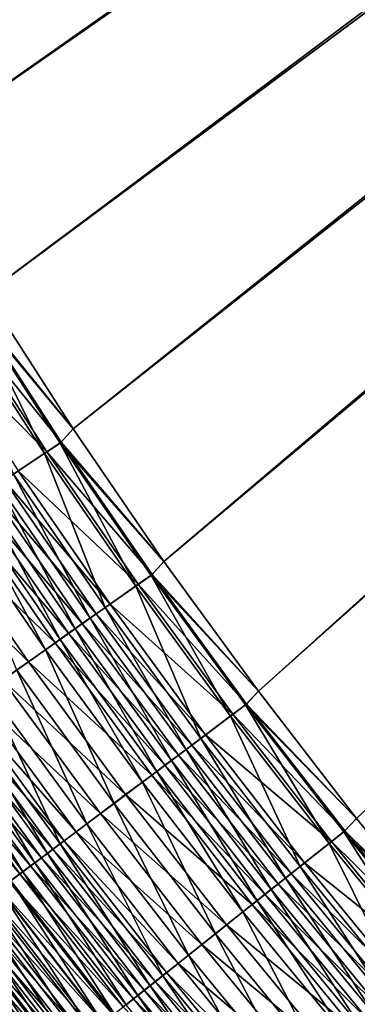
# Model space of a CAD drawing. Header units: metres. Extents: x -1 to 1402, y -1402 to 1.
# Tile 56 of 256: x 303 to 329, y -1002 to -927. Entities that reach past the tile are written whole.
import ezdxf

# ---------------------------------------------------------------- set-up
doc = ezdxf.new("R2010")
doc.units = ezdxf.units.M

msp = doc.modelspace()

# ---------------------------------------------------------------- linework, layer by layer
at = {"layer": 'None0'}
for points in [[(294.382782, -937.807556, -503.477753), (288.369873, -927.177734, -503.477753), (623.399841, -706.274292, -503.477753)], [(300.698944, -948.263245, -503.477753), (294.382782, -937.807556, -503.477753), (623.399841, -706.274292, -503.477753)], [(623.399841, -706.274292, -503.477753), (307.313141, -958.535828, -503.477753), (300.698944, -948.263245, -503.477753)], [(314.217926, -968.616272, -503.477753), (307.313141, -958.535828, -503.477753), (623.399841, -706.274292, -503.477753)], [(321.405853, -978.495483, -503.477753), (314.217926, -968.616272, -503.477753), (623.399841, -706.274292, -503.477753)], [(623.399841, -706.274292, -503.477753), (328.869385, -988.164429, -503.477753), (321.405853, -978.495483, -503.477753)], [(336.601044, -997.614075, -503.477753), (328.869385, -988.164429, -503.477753), (623.399841, -706.274292, -503.477753)], [(288.369843, -927.177734, -500.477753), (294.382782, -937.807556, -500.477753), (626.394043, -706.461426, -500.477753)], [(294.382782, -937.807556, -500.477753), (300.699005, -948.263306, -500.477753), (626.394043, -706.461426, -500.477753)], [(626.394043, -706.461426, -500.477753), (300.699005, -948.263306, -500.477753), (307.313232, -958.535889, -500.477753)], [(307.313232, -958.535889, -500.477753), (314.218018, -968.616333, -500.477753), (626.394043, -706.461426, -500.477753)], [(314.218018, -968.616333, -500.477753), (321.405945, -978.495544, -500.477753), (626.394043, -706.461426, -500.477753)], [(626.394043, -706.461426, -500.477753), (321.405945, -978.495544, -500.477753), (328.869476, -988.16449, -500.477753)], [(328.869476, -988.16449, -500.477753), (336.601135, -997.614136, -500.477753), (626.394043, -706.461426, -500.477753)], [(300.698944, -948.263245, -503.477753), (307.313141, -958.535828, -503.477753), (299.715485, -949.366394, -503.450958)], [(307.313232, -958.535889, -500.477753), (300.699005, -948.263306, -500.477753), (299.802429, -949.293152, -500.453094)], [(298.505554, -950.12207, -503.370178), (299.715485, -949.366394, -503.450958), (305.149963, -960.403564, -503.370605)], [(298.687958, -949.989136, -500.378723), (306.421173, -959.541931, -500.453186), (299.802429, -949.293152, -500.453094)], [(299.715485, -949.366394, -503.450958), (306.335388, -959.615723, -503.45105), (305.149963, -960.403564, -503.370605)], [(299.715485, -949.366394, -503.450958), (307.313141, -958.535828, -503.477753), (306.335388, -959.615723, -503.45105)], [(306.421173, -959.541931, -500.453186), (307.313232, -958.535889, -500.477753), (299.802429, -949.293152, -500.453094)], [(296.466553, -951.376465, -500.081787), (305.329254, -960.267517, -500.379089), (298.687958, -949.989136, -500.378723)], [(305.149963, -960.403564, -503.370605), (302.78714, -961.973877, -503.049591), (298.505554, -950.12207, -503.370178)], [(298.687958, -949.989136, -500.378723), (305.329254, -960.267517, -500.379089), (306.421173, -959.541931, -500.453186)], [(296.466553, -951.376465, -500.081787), (303.152832, -961.713806, -500.083466), (305.329254, -960.267517, -500.379089)], [(307.313141, -958.535828, -503.477753), (314.217926, -968.616272, -503.477753), (306.335388, -959.615723, -503.45105)], [(314.218018, -968.616333, -500.477753), (307.313232, -958.535889, -500.477753), (306.421173, -959.541931, -500.453186)], [(305.329254, -960.267517, -500.379089), (313.328674, -969.60199, -500.453278), (306.421173, -959.541931, -500.453186)], [(313.328674, -969.60199, -500.453278), (314.218018, -968.616333, -500.477753), (306.421173, -959.541931, -500.453186)], [(303.152832, -961.713806, -500.083466), (312.259796, -970.35675, -500.379456), (305.329254, -960.267517, -500.379089)], [(305.149963, -960.403564, -503.370605), (306.335388, -959.615723, -503.45105), (312.083588, -970.495911, -503.371002)], [(305.329254, -960.267517, -500.379089), (312.259796, -970.35675, -500.379456), (313.328674, -969.60199, -500.453278)], [(306.335388, -959.615723, -503.45105), (313.243988, -969.676392, -503.451141), (312.083588, -970.495911, -503.371002)], [(306.335388, -959.615723, -503.45105), (314.217926, -968.616272, -503.477753), (313.243988, -969.676392, -503.451141)], [(309.77063, -972.129395, -503.051208), (302.78714, -961.973877, -503.049591), (305.149963, -960.403564, -503.370605)], [(312.083588, -970.495911, -503.371002), (309.77063, -972.129395, -503.051208), (305.149963, -960.403564, -503.370605)], [(302.07193, -962.432068, -499.862457), (310.129303, -971.861206, -500.08493), (303.152832, -961.713806, -500.083466)], [(303.152832, -961.713806, -500.083466), (310.129303, -971.861206, -500.08493), (312.259796, -970.35675, -500.379456)], [(300.998322, -963.145508, -499.593018), (309.071167, -972.608398, -499.864746), (302.07193, -962.432068, -499.862457)], [(308.621887, -972.940613, -502.812134), (301.613678, -962.753784, -502.809662), (302.78714, -961.973877, -503.049591)], [(302.07193, -962.432068, -499.862457), (309.071167, -972.608398, -499.864746), (310.129303, -971.861206, -500.08493)], [(309.77063, -972.129395, -503.051208), (308.621887, -972.940613, -502.812134), (302.78714, -961.973877, -503.049591)], [(299.933838, -963.852905, -499.275421), (308.020172, -973.350525, -499.596313), (300.998322, -963.145508, -499.593018)], [(307.480896, -973.74646, -502.520721), (300.448151, -963.528442, -502.51712), (301.613678, -962.753784, -502.809662)], [(300.998322, -963.145508, -499.593018), (308.020172, -973.350525, -499.596313), (309.071167, -972.608398, -499.864746)], [(308.621887, -972.940613, -502.812134), (307.480896, -973.74646, -502.520721), (301.613678, -962.753784, -502.809662)], [(306.978058, -974.086426, -499.279938), (299.933838, -963.852905, -499.275421), (298.88028, -964.55304, -498.909943)], [(306.349518, -974.54541, -502.177216), (299.292511, -964.296448, -502.172302), (300.448151, -963.528442, -502.51712)], [(308.020172, -973.350525, -499.596313), (299.933838, -963.852905, -499.275421), (306.978058, -974.086426, -499.279938)], [(307.480896, -973.74646, -502.520721), (306.349518, -974.54541, -502.177216), (300.448151, -963.528442, -502.51712)], [(296.812561, -965.927063, -498.03717), (305.946594, -974.814819, -498.915833), (298.88028, -964.55304, -498.909943)], [(305.229736, -975.336243, -501.781891), (298.148743, -965.056641, -501.775482), (299.292511, -964.296448, -502.172302)], [(298.88028, -964.55304, -498.909943), (305.946594, -974.814819, -498.915833), (306.978058, -974.086426, -499.279938)], [(306.349518, -974.54541, -502.177216), (305.229736, -975.336243, -501.781891), (299.292511, -964.296448, -502.172302)], [(305.229736, -975.336243, -501.781891), (303.031891, -976.888489, -500.837891), (298.148743, -965.056641, -501.775482)], [(294.806427, -967.260193, -496.980591), (303.922119, -976.244385, -498.046326), (296.812561, -965.927063, -498.03717)], [(296.812561, -965.927063, -498.03717), (303.922119, -976.244385, -498.046326), (305.946594, -974.814819, -498.915833)], [(294.806427, -967.260193, -496.980591), (301.957703, -977.631592, -496.993713), (303.922119, -976.244385, -498.046326)], [(314.217926, -968.616272, -503.477753), (321.405853, -978.495483, -503.477753), (313.243988, -969.676392, -503.451141)], [(321.405945, -978.495544, -500.477753), (314.218018, -968.616333, -500.477753), (313.328674, -969.60199, -500.453278)], [(312.083588, -970.495911, -503.371002), (313.243988, -969.676392, -503.451141), (319.299011, -980.389832, -503.371307)], [(312.259796, -970.35675, -500.379456), (320.517487, -979.46405, -500.453339), (313.328674, -969.60199, -500.453278)], [(313.243988, -969.676392, -503.451141), (320.433868, -979.539124, -503.451233), (319.299011, -980.389832, -503.371307)], [(313.243988, -969.676392, -503.451141), (321.405853, -978.495483, -503.477753), (320.433868, -979.539124, -503.451233)], [(320.517487, -979.46405, -500.453339), (321.405945, -978.495544, -500.477753), (313.328674, -969.60199, -500.453278)], [(317.036926, -982.08551, -503.052551), (309.77063, -972.129395, -503.051208), (312.083588, -970.495911, -503.371002)], [(310.129303, -971.861206, -500.08493), (319.472137, -980.247559, -500.379761), (312.259796, -970.35675, -500.379456)], [(319.299011, -980.389832, -503.371307), (317.036926, -982.08551, -503.052551), (312.083588, -970.495911, -503.371002)], [(312.259796, -970.35675, -500.379456), (319.472137, -980.247559, -500.379761), (320.517487, -979.46405, -500.453339)], [(315.913452, -982.927673, -502.81427), (308.621887, -972.940613, -502.812134), (309.77063, -972.129395, -503.051208)], [(309.071167, -972.608398, -499.864746), (317.388519, -981.809326, -500.086182), (310.129303, -971.861206, -500.08493)], [(317.036926, -982.08551, -503.052551), (315.913452, -982.927673, -502.81427), (309.77063, -972.129395, -503.051208)], [(310.129303, -971.861206, -500.08493), (317.388519, -981.809326, -500.086182), (319.472137, -980.247559, -500.379761)], [(314.797485, -983.76416, -502.523773), (307.480896, -973.74646, -502.520721), (308.621887, -972.940613, -502.812134)], [(308.020172, -973.350525, -499.596313), (316.353638, -982.584961, -499.866699), (309.071167, -972.608398, -499.864746)], [(315.913452, -982.927673, -502.81427), (314.797485, -983.76416, -502.523773), (308.621887, -972.940613, -502.812134)], [(309.071167, -972.608398, -499.864746), (316.353638, -982.584961, -499.866699), (317.388519, -981.809326, -500.086182)], [(313.690948, -984.593689, -502.181366), (306.349518, -974.54541, -502.177216), (307.480896, -973.74646, -502.520721)], [(315.325745, -983.355408, -499.599152), (308.020172, -973.350525, -499.596313), (306.978058, -974.086426, -499.279938)], [(314.797485, -983.76416, -502.523773), (313.690948, -984.593689, -502.181366), (307.480896, -973.74646, -502.520721)], [(316.353638, -982.584961, -499.866699), (308.020172, -973.350525, -499.596313), (315.325745, -983.355408, -499.599152)], [(305.946594, -974.814819, -498.915833), (314.306488, -984.119385, -499.283752), (306.978058, -974.086426, -499.279938)], [(306.978058, -974.086426, -499.279938), (314.306488, -984.119385, -499.283752), (315.325745, -983.355408, -499.599152)], [(303.922119, -976.244385, -498.046326), (313.297607, -984.87561, -498.920837), (305.946594, -974.814819, -498.915833)], [(312.595703, -985.414734, -501.787323), (305.229736, -975.336243, -501.781891), (306.349518, -974.54541, -502.177216)], [(305.946594, -974.814819, -498.915833), (313.297607, -984.87561, -498.920837), (314.306488, -984.119385, -499.283752)], [(313.690948, -984.593689, -502.181366), (312.595703, -985.414734, -501.787323), (306.349518, -974.54541, -502.177216)], [(310.445831, -987.026306, -500.846344), (303.031891, -976.888489, -500.837891), (305.229736, -975.336243, -501.781891)], [(312.595703, -985.414734, -501.787323), (310.445831, -987.026306, -500.846344), (305.229736, -975.336243, -501.781891)], [(301.957703, -977.631592, -496.993713), (311.317352, -986.359924, -498.054108), (303.922119, -976.244385, -498.046326)], [(303.922119, -976.244385, -498.046326), (311.317352, -986.359924, -498.054108), (313.297607, -984.87561, -498.920837)], [(308.359558, -988.590332, -499.707153), (300.899231, -978.394714, -499.695099), (303.031891, -976.888489, -500.837891)], [(310.445831, -987.026306, -500.846344), (308.359558, -988.590332, -499.707153), (303.031891, -976.888489, -500.837891)], [(309.39566, -987.800415, -497.004822), (301.957703, -977.631592, -496.993713), (300.063751, -978.969116, -495.764618)], [(311.317352, -986.359924, -498.054108), (301.957703, -977.631592, -496.993713), (309.39566, -987.800415, -497.004822)], [(306.34787, -990.09845, -498.376923), (298.843109, -979.846924, -498.360687), (300.899231, -978.394714, -499.695099)], [(299.146454, -979.616882, -495.085968), (307.542664, -989.189392, -495.779572), (300.063751, -978.969116, -495.764618)], [(300.063751, -978.969116, -495.764618), (307.542664, -989.189392, -495.779572), (309.39566, -987.800415, -497.004822)], [(308.359558, -988.590332, -499.707153), (306.34787, -990.09845, -498.376923), (300.899231, -978.394714, -499.695099)], [(321.405853, -978.495483, -503.477753), (328.869385, -988.164429, -503.477753), (320.433868, -979.539124, -503.451233)], [(328.869476, -988.16449, -500.477753), (321.405945, -978.495544, -500.477753), (320.517487, -979.46405, -500.453339)], [(298.250671, -980.249512, -494.365692), (306.645111, -989.862244, -495.103027), (299.146454, -979.616882, -495.085968)], [(299.146454, -979.616882, -495.085968), (306.645111, -989.862244, -495.103027), (307.542664, -989.189392, -495.779572)], [(319.299011, -980.389832, -503.371307), (320.433868, -979.539124, -503.451233), (326.788818, -990.075989, -503.371613)], [(319.472137, -980.247559, -500.379761), (327.980164, -989.118774, -500.4534), (320.517487, -979.46405, -500.453339)], [(320.433868, -979.539124, -503.451233), (327.897614, -989.194519, -503.451294), (326.788818, -990.075989, -503.371613)], [(320.433868, -979.539124, -503.451233), (328.869385, -988.164429, -503.477753), (327.897614, -989.194519, -503.451294)], [(327.980164, -989.118774, -500.4534), (328.869476, -988.16449, -500.477753), (320.517487, -979.46405, -500.453339)], [(297.377655, -980.866089, -493.604645), (305.768494, -990.519409, -494.384949), (298.250671, -980.249512, -494.365692)], [(305.373413, -990.828979, -497.642395), (297.847229, -980.550232, -497.623871), (298.843109, -979.846924, -498.360687)], [(298.250671, -980.249512, -494.365692), (305.768494, -990.519409, -494.384949), (306.645111, -989.862244, -495.103027)], [(306.34787, -990.09845, -498.376923), (305.373413, -990.828979, -497.642395), (298.843109, -979.846924, -498.360687)], [(324.578644, -991.832886, -503.05368), (317.036926, -982.08551, -503.052551), (319.299011, -980.389832, -503.371307)], [(317.388519, -981.809326, -500.086182), (326.958832, -989.930603, -500.380005), (319.472137, -980.247559, -500.379761)], [(326.788818, -990.075989, -503.371613), (324.578644, -991.832886, -503.05368), (319.299011, -980.389832, -503.371307)], [(319.472137, -980.247559, -500.379761), (326.958832, -989.930603, -500.380005), (327.980164, -989.118774, -500.4534)], [(303.494171, -992.237915, -496.039063), (295.926941, -981.906616, -496.015656), (296.874725, -981.237122, -496.841888)], [(304.914124, -991.159912, -493.626221), (297.377655, -980.866089, -493.604645), (296.528534, -981.465759, -492.803986)], [(304.421753, -991.54248, -496.862793), (296.874725, -981.237122, -496.841888), (297.847229, -980.550232, -497.623871)], [(304.421753, -991.54248, -496.862793), (303.494171, -992.237915, -496.039063), (296.874725, -981.237122, -496.841888)], [(305.768494, -990.519409, -494.384949), (297.377655, -980.866089, -493.604645), (304.914124, -991.159912, -493.626221)], [(305.373413, -990.828979, -497.642395), (304.421753, -991.54248, -496.862793), (297.847229, -980.550232, -497.623871)], [(295.704437, -982.047791, -491.964905), (304.083038, -991.782898, -492.827972), (296.528534, -981.465759, -492.803986)], [(303.494171, -992.237915, -496.039063), (302.591888, -992.914368, -495.172424), (295.926941, -981.906616, -496.015656)], [(296.528534, -981.465759, -492.803986), (304.083038, -991.782898, -492.827972), (304.914124, -991.159912, -493.626221)], [(316.353638, -982.584961, -499.866699), (324.923035, -991.548828, -500.087189), (317.388519, -981.809326, -500.086182)], [(317.388519, -981.809326, -500.086182), (324.923035, -991.548828, -500.087189), (326.958832, -989.930603, -500.380005)], [(294.906433, -982.611389, -491.088531), (303.276337, -992.387695, -491.991394), (295.704437, -982.047791, -491.964905)], [(294.906433, -982.611389, -491.088531), (302.495117, -992.973389, -491.117615), (303.276337, -992.387695, -491.991394)], [(295.704437, -982.047791, -491.964905), (303.276337, -992.387695, -491.991394), (304.083038, -991.782898, -492.827972)], [(323.911926, -992.352539, -499.868317), (316.353638, -982.584961, -499.866699), (315.325745, -983.355408, -499.599152)], [(323.480927, -992.705505, -502.81601), (315.913452, -982.927673, -502.81427), (317.036926, -982.08551, -503.052551)], [(324.923035, -991.548828, -500.087189), (316.353638, -982.584961, -499.866699), (323.911926, -992.352539, -499.868317)], [(324.578644, -991.832886, -503.05368), (323.480927, -992.705505, -502.81601), (317.036926, -982.08551, -503.052551)], [(314.306488, -984.119385, -499.283752), (322.907562, -993.150879, -499.601471), (315.325745, -983.355408, -499.599152)], [(322.390564, -993.572266, -502.526306), (314.797485, -983.76416, -502.523773), (315.913452, -982.927673, -502.81427)], [(315.325745, -983.355408, -499.599152), (322.907562, -993.150879, -499.601471), (323.911926, -992.352539, -499.868317)], [(323.480927, -992.705505, -502.81601), (322.390564, -993.572266, -502.526306), (315.913452, -982.927673, -502.81427)], [(313.297607, -984.87561, -498.920837), (321.911652, -993.942505, -499.286926), (314.306488, -984.119385, -499.283752)], [(321.309357, -994.431824, -502.184784), (313.690948, -984.593689, -502.181366), (314.797485, -983.76416, -502.523773)], [(314.306488, -984.119385, -499.283752), (321.911652, -993.942505, -499.286926), (322.907562, -993.150879, -499.601471)], [(322.390564, -993.572266, -502.526306), (321.309357, -994.431824, -502.184784), (314.797485, -983.76416, -502.523773)], [(311.317352, -986.359924, -498.054108), (320.925873, -994.726074, -498.924927), (313.297607, -984.87561, -498.920837)], [(320.239136, -995.282593, -501.791779), (312.595703, -985.414734, -501.787323), (313.690948, -984.593689, -502.181366)], [(313.297607, -984.87561, -498.920837), (320.925873, -994.726074, -498.924927), (321.911652, -993.942505, -499.286926)], [(321.309357, -994.431824, -502.184784), (320.239136, -995.282593, -501.791779), (313.690948, -984.593689, -502.181366)], [(318.138336, -996.952637, -500.853241), (310.445831, -987.026306, -500.846344), (312.595703, -985.414734, -501.787323)], [(320.239136, -995.282593, -501.791779), (318.138336, -996.952637, -500.853241), (312.595703, -985.414734, -501.787323)], [(318.990814, -996.264282, -498.060455), (311.317352, -986.359924, -498.054108), (309.39566, -987.800415, -497.004822)], [(320.925873, -994.726074, -498.924927), (311.317352, -986.359924, -498.054108), (318.990814, -996.264282, -498.060455)], [(316.099487, -998.573486, -499.71698), (308.359558, -988.590332, -499.707153), (310.445831, -987.026306, -500.846344)], [(318.138336, -996.952637, -500.853241), (316.099487, -998.573486, -499.71698), (310.445831, -987.026306, -500.846344)], [(307.542664, -989.189392, -495.779572), (317.112823, -997.757141, -497.013885), (309.39566, -987.800415, -497.004822)], [(309.39566, -987.800415, -497.004822), (317.112823, -997.757141, -497.013885), (318.990814, -996.264282, -498.060455)], [(314.133331, -1000.136658, -498.390137), (306.34787, -990.09845, -498.376923), (308.359558, -988.590332, -499.707153)], [(316.099487, -998.573486, -499.71698), (314.133331, -1000.136658, -498.390137), (308.359558, -988.590332, -499.707153)], [(328.869385, -988.164429, -503.477753), (336.601044, -997.614075, -503.477753), (327.897614, -989.194519, -503.451294)], [(336.601135, -997.614136, -500.477753), (328.869476, -988.16449, -500.477753), (327.980164, -989.118774, -500.4534)], [(306.645111, -989.862244, -495.103027), (315.301788, -999.196838, -495.791748), (307.542664, -989.189392, -495.779572)], [(307.542664, -989.189392, -495.779572), (315.301788, -999.196838, -495.791748), (317.112823, -997.757141, -497.013885)], [(326.788818, -990.075989, -503.371613), (327.897614, -989.194519, -503.451294), (334.545532, -999.545044, -503.371826)], [(326.958832, -989.930603, -500.380005), (335.70932, -998.556885, -500.453461), (327.980164, -989.118774, -500.4534)], [(327.897614, -989.194519, -503.451294), (335.627747, -998.633362, -503.451355), (334.545532, -999.545044, -503.371826)], [(327.897614, -989.194519, -503.451294), (336.601044, -997.614075, -503.477753), (335.627747, -998.633362, -503.451355)], [(335.70932, -998.556885, -500.453461), (336.601135, -997.614136, -500.477753), (327.980164, -989.118774, -500.4534)], [(313.180878, -1000.893921, -497.65744), (305.373413, -990.828979, -497.642395), (306.34787, -990.09845, -498.376923)], [(305.768494, -990.519409, -494.384949), (314.424469, -999.894287, -495.116913), (306.645111, -989.862244, -495.103027)], [(314.133331, -1000.136658, -498.390137), (313.180878, -1000.893921, -497.65744), (306.34787, -990.09845, -498.376923)], [(306.645111, -989.862244, -495.103027), (314.424469, -999.894287, -495.116913), (315.301788, -999.196838, -495.791748)], [(332.388336, -1001.362305, -503.054565), (324.578644, -991.832886, -503.05368), (326.788818, -990.075989, -503.371613)], [(324.923035, -991.548828, -500.087189), (334.712463, -999.396606, -500.380219), (326.958832, -989.930603, -500.380005)], [(334.545532, -999.545044, -503.371826), (332.388336, -1001.362305, -503.054565), (326.788818, -990.075989, -503.371613)], [(326.958832, -989.930603, -500.380005), (334.712463, -999.396606, -500.380219), (335.70932, -998.556885, -500.453461)], [(312.25058, -1001.633545, -496.879791), (304.421753, -991.54248, -496.862793), (305.373413, -990.828979, -497.642395)], [(313.567596, -1000.5755, -494.400604), (305.768494, -990.519409, -494.384949), (304.914124, -991.159912, -493.626221)], [(313.180878, -1000.893921, -497.65744), (312.25058, -1001.633545, -496.879791), (305.373413, -990.828979, -497.642395)], [(314.424469, -999.894287, -495.116913), (305.768494, -990.519409, -494.384949), (313.567596, -1000.5755, -494.400604)], [(311.343811, -1002.354492, -496.058105), (303.494171, -992.237915, -496.039063), (304.421753, -991.54248, -496.862793)], [(304.083038, -991.782898, -492.827972), (312.732361, -1001.239563, -493.643768), (304.914124, -991.159912, -493.626221)], [(312.25058, -1001.633545, -496.879791), (311.343811, -1002.354492, -496.058105), (304.421753, -991.54248, -496.862793)], [(304.914124, -991.159912, -493.626221), (312.732361, -1001.239563, -493.643768), (313.567596, -1000.5755, -494.400604)], [(332.725464, -1001.070374, -500.088013), (324.923035, -991.548828, -500.087189), (323.911926, -992.352539, -499.868317)], [(334.712463, -999.396606, -500.380219), (324.923035, -991.548828, -500.087189), (332.725464, -1001.070374, -500.088013)], [(302.495117, -992.973389, -491.117615), (311.131073, -1002.512634, -492.012939), (303.276337, -992.387695, -491.991394)], [(310.46167, -1003.055908, -495.193604), (302.591888, -992.914368, -495.172424), (303.494171, -992.237915, -496.039063)], [(303.276337, -992.387695, -491.991394), (311.91983, -1001.885559, -492.847504), (304.083038, -991.782898, -492.827972)], [(303.276337, -992.387695, -491.991394), (311.131073, -1002.512634, -492.012939), (311.91983, -1001.885559, -492.847504)], [(311.343811, -1002.354492, -496.058105), (310.46167, -1003.055908, -495.193604), (303.494171, -992.237915, -496.039063)], [(304.083038, -991.782898, -492.827972), (311.91983, -1001.885559, -492.847504), (312.732361, -1001.239563, -493.643768)], [(322.907562, -993.150879, -499.601471), (331.738586, -1001.901672, -499.869568), (323.911926, -992.352539, -499.868317)], [(331.316895, -1002.264832, -502.817383), (323.480927, -992.705505, -502.81601), (324.578644, -991.832886, -503.05368)], [(323.911926, -992.352539, -499.868317), (331.738586, -1001.901672, -499.869568), (332.725464, -1001.070374, -500.088013)], [(332.388336, -1001.362305, -503.054565), (331.316895, -1002.264832, -502.817383), (324.578644, -991.832886, -503.05368)], [(309.605377, -1003.736755, -494.287567), (301.716125, -993.570984, -494.26416), (302.591888, -992.914368, -495.172424)], [(301.740417, -993.539246, -490.207855), (310.367126, -1003.120056, -491.141266), (302.495117, -992.973389, -491.117615)], [(302.495117, -992.973389, -491.117615), (310.367126, -1003.120056, -491.141266), (311.131073, -1002.512634, -492.012939)], [(310.46167, -1003.055908, -495.193604), (309.605377, -1003.736755, -494.287567), (302.591888, -992.914368, -495.172424)], [(321.911652, -993.942505, -499.286926), (330.75827, -1002.727417, -499.603271), (322.907562, -993.150879, -499.601471)], [(330.252625, -1003.161438, -502.528259), (322.390564, -993.572266, -502.526306), (323.480927, -992.705505, -502.81601)], [(322.907562, -993.150879, -499.601471), (330.75827, -1002.727417, -499.603271), (331.738586, -1001.901672, -499.869568)], [(331.316895, -1002.264832, -502.817383), (330.252625, -1003.161438, -502.528259), (323.480927, -992.705505, -502.81601)], [(308.776001, -1004.39624, -493.341217), (300.86795, -994.20697, -493.315521), (301.716125, -993.570984, -494.26416)], [(301.013336, -994.084412, -489.263245), (309.629059, -1003.706909, -490.233673), (301.740417, -993.539246, -490.207855)], [(309.605377, -1003.736755, -494.287567), (308.776001, -1004.39624, -493.341217), (301.716125, -993.570984, -494.26416)], [(301.740417, -993.539246, -490.207855), (309.629059, -1003.706909, -490.233673), (310.367126, -1003.120056, -491.141266)], [(320.925873, -994.726074, -498.924927), (329.786194, -1003.546326, -499.289368), (321.911652, -993.942505, -499.286926)], [(329.197266, -1004.050476, -502.187439), (321.309357, -994.431824, -502.184784), (322.390564, -993.572266, -502.526306)], [(321.911652, -993.942505, -499.286926), (329.786194, -1003.546326, -499.289368), (330.75827, -1002.727417, -499.603271)], [(330.252625, -1003.161438, -502.528259), (329.197266, -1004.050476, -502.187439), (322.390564, -993.572266, -502.526306)], [(299.646271, -995.109436, -487.274231), (308.234711, -1004.815674, -488.315277), (300.314911, -994.608032, -488.284973)], [(307.974701, -1005.033447, -492.355835), (300.048615, -994.821289, -492.32782), (300.86795, -994.20697, -493.315521)], [(300.314911, -994.608032, -488.284973), (308.917908, -1004.2724, -489.29126), (301.013336, -994.084412, -489.263245)], [(300.314911, -994.608032, -488.284973), (308.234711, -1004.815674, -488.315277), (308.917908, -1004.2724, -489.29126)], [(308.776001, -1004.39624, -493.341217), (307.974701, -1005.033447, -492.355835), (300.86795, -994.20697, -493.315521)], [(301.013336, -994.084412, -489.263245), (308.917908, -1004.2724, -489.29126), (309.629059, -1003.706909, -490.233673)], [(328.823944, -1004.356873, -498.928101), (320.925873, -994.726074, -498.924927), (318.990814, -996.264282, -498.060455)], [(328.152618, -1004.930481, -501.795227), (320.239136, -995.282593, -501.791779), (321.309357, -994.431824, -502.184784)], [(329.786194, -1003.546326, -499.289368), (320.925873, -994.726074, -498.924927), (328.823944, -1004.356873, -498.928101)], [(329.197266, -1004.050476, -502.187439), (328.152618, -1004.930481, -501.795227), (321.309357, -994.431824, -502.184784)], [(306.460876, -1006.237305, -490.273102), (298.501038, -995.981812, -490.240204), (299.259247, -995.413208, -491.302277)], [(307.580536, -1005.335938, -487.306854), (299.646271, -995.109436, -487.274231), (299.008453, -995.587708, -486.232269)], [(307.202606, -1005.6474, -491.332703), (299.259247, -995.413208, -491.302277), (300.048615, -994.821289, -492.32782)], [(307.202606, -1005.6474, -491.332703), (306.460876, -1006.237305, -490.273102), (299.259247, -995.413208, -491.302277)], [(308.234711, -1004.815674, -488.315277), (299.646271, -995.109436, -487.274231), (307.580536, -1005.335938, -487.306854)], [(307.974701, -1005.033447, -492.355835), (307.202606, -1005.6474, -491.332703), (300.048615, -994.821289, -492.32782)], [(326.101929, -1006.658081, -500.858551), (318.138336, -996.952637, -500.853241), (320.239136, -995.282593, -501.791779)], [(328.152618, -1004.930481, -501.795227), (326.101929, -1006.658081, -500.858551), (320.239136, -995.282593, -501.791779)], [(305.750641, -1006.802124, -489.178253), (297.775116, -996.526184, -489.142853), (298.501038, -995.981812, -490.240204)], [(297.828552, -996.472595, -484.062073), (306.363068, -1006.304199, -485.198273), (298.402252, -996.042297, -485.160919)], [(298.402252, -996.042297, -485.160919), (306.95636, -1005.832336, -486.267242), (299.008453, -995.587708, -486.232269)], [(298.402252, -996.042297, -485.160919), (306.363068, -1006.304199, -485.198273), (306.95636, -1005.832336, -486.267242)], [(306.460876, -1006.237305, -490.273102), (305.750641, -1006.802124, -489.178253), (298.501038, -995.981812, -490.240204)], [(299.008453, -995.587708, -486.232269), (306.95636, -1005.832336, -486.267242), (307.580536, -1005.335938, -487.306854)], [(296.781952, -997.257629, -481.78952), (305.272278, -1007.171814, -482.979828), (297.288177, -996.877869, -482.937653)], [(305.072998, -1007.341064, -488.049591), (297.082611, -997.045471, -488.011627), (297.775116, -996.526184, -489.142853)], [(297.288177, -996.877869, -482.937653), (305.801422, -1006.750916, -484.101837), (297.828552, -996.472595, -484.062073)], [(297.288177, -996.877869, -482.937653), (305.272278, -1007.171814, -482.979828), (305.801422, -1006.750916, -484.101837)], [(305.750641, -1006.802124, -489.178253), (305.072998, -1007.341064, -488.049591), (297.775116, -996.526184, -489.142853)], [(297.828552, -996.472595, -484.062073), (305.801422, -1006.750916, -484.101837), (306.363068, -1006.304199, -485.198273)], [(324.111603, -1008.334839, -499.724548), (316.099487, -998.573486, -499.71698), (318.138336, -996.952637, -500.853241)], [(317.112823, -997.757141, -497.013885), (326.935059, -1005.948059, -498.065369), (318.990814, -996.264282, -498.060455)], [(326.101929, -1006.658081, -500.858551), (324.111603, -1008.334839, -499.724548), (318.138336, -996.952637, -500.853241)], [(318.990814, -996.264282, -498.060455), (326.935059, -1005.948059, -498.065369), (328.823944, -1004.356873, -498.928101)], [(303.819122, -1008.33844, -485.698669), (295.801666, -998.006226, -485.655518), (296.4245, -997.539063, -486.848511)], [(296.310669, -997.611145, -480.619629), (295.875183, -997.937866, -479.429871), (304.314636, -1007.933716, -480.666595)], [(296.781952, -997.257629, -481.78952), (296.310669, -997.611145, -480.619629), (304.776398, -1007.566284, -481.834106)], [(296.310669, -997.611145, -480.619629), (304.314636, -1007.933716, -480.666595), (304.776398, -1007.566284, -481.834106)], [(304.428864, -1007.853455, -486.889038), (296.4245, -997.539063, -486.848511), (297.082611, -997.045471, -488.011627)], [(304.428864, -1007.853455, -486.889038), (303.819122, -1008.33844, -485.698669), (296.4245, -997.539063, -486.848511)], [(296.781952, -997.257629, -481.78952), (304.776398, -1007.566284, -481.834106), (305.272278, -1007.171814, -482.979828)], [(305.072998, -1007.341064, -488.049591), (304.428864, -1007.853455, -486.889038), (297.082611, -997.045471, -488.011627)], [(315.301788, -999.196838, -495.791748), (325.101776, -1007.492432, -497.020874), (317.112823, -997.757141, -497.013885)], [(317.112823, -997.757141, -497.013885), (325.101776, -1007.492432, -497.020874), (326.935059, -1005.948059, -498.065369)], [(303.819122, -1008.33844, -485.698669), (303.244629, -1008.795471, -484.480499), (295.801666, -998.006226, -485.655518)], [(295.875183, -997.937866, -479.429871), (297.366943, -1000.75293, -478.239807), (303.887787, -1008.273376, -479.479218)], [(295.875183, -997.937866, -479.429871), (303.887787, -1008.273376, -479.479218), (304.314636, -1007.933716, -480.666595)], [(322.192108, -1009.952026, -498.400299), (314.133331, -1000.136658, -498.390137), (316.099487, -998.573486, -499.71698)], [(314.424469, -999.894287, -495.116913), (323.33371, -1008.981934, -495.801117), (315.301788, -999.196838, -495.791748)], [(315.301788, -999.196838, -495.791748), (323.33371, -1008.981934, -495.801117), (325.101776, -1007.492432, -497.020874)], [(324.111603, -1008.334839, -499.724548), (322.192108, -1009.952026, -498.400299), (316.099487, -998.573486, -499.71698)], [(322.477142, -1009.703552, -495.127594), (314.424469, -999.894287, -495.116913), (313.567596, -1000.5755, -494.400604)], [(323.33371, -1008.981934, -495.801117), (314.424469, -999.894287, -495.116913), (322.477142, -1009.703552, -495.127594)], [(297.366943, -1000.75293, -478.239807), (301.179871, -1005.678711, -478.264191), (303.887787, -1008.273376, -479.479218)], [(312.732361, -1001.239563, -493.643768), (321.640472, -1010.408447, -494.412689), (313.567596, -1000.5755, -494.400604)], [(321.262146, -1010.735535, -497.669037), (313.180878, -1000.893921, -497.65744), (314.133331, -1000.136658, -498.390137)], [(313.567596, -1000.5755, -494.400604), (321.640472, -1010.408447, -494.412689), (322.477142, -1009.703552, -495.127594)], [(322.192108, -1009.952026, -498.400299), (321.262146, -1010.735535, -497.669037), (314.133331, -1000.136658, -498.390137)], [(311.91983, -1001.885559, -492.847504), (320.82489, -1011.095581, -493.657288), (312.732361, -1001.239563, -493.643768)], [(320.353821, -1011.500854, -496.892883), (312.25058, -1001.633545, -496.879791), (313.180878, -1000.893921, -497.65744)], [(312.732361, -1001.239563, -493.643768), (320.82489, -1011.095581, -493.657288), (321.640472, -1010.408447, -494.412689)], [(321.262146, -1010.735535, -497.669037), (320.353821, -1011.500854, -496.892883), (313.180878, -1000.893921, -497.65744)], [(311.131073, -1002.512634, -492.012939), (320.031433, -1011.764099, -492.862488), (311.91983, -1001.885559, -492.847504)], [(319.468353, -1012.246887, -496.072754), (311.343811, -1002.354492, -496.058105), (312.25058, -1001.633545, -496.879791)], [(311.91983, -1001.885559, -492.847504), (320.031433, -1011.764099, -492.862488), (320.82489, -1011.095581, -493.657288)], [(320.353821, -1011.500854, -496.892883), (319.468353, -1012.246887, -496.072754), (312.25058, -1001.633545, -496.879791)]]:
    msp.add_3dface(points, dxfattribs=at)
at = {"layer": 'None01'}
for points in [[(816.776855, -1069.074585, -541.977783), (444.878021, -704.354675, -541.977783), (229.878082, -482.175842, -541.977783)], [(816.776855, -1069.074585, -541.977783), (229.878082, -482.175842, -541.977783), (816.776855, -1069.074585, -521.977783)], [(229.878082, -482.175842, -541.977783), (229.878082, -482.175842, -521.977783), (816.776855, -1069.074585, -521.977783)], [(229.878082, -482.175842, -521.977783), (444.878021, -704.354675, -521.977783), (816.776855, -1069.074585, -521.977783)], [(439.14267, -712.545654, -541.977783), (802.634766, -1083.216797, -541.977783), (215.735947, -496.317963, -541.977783)], [(215.735947, -496.317963, -521.977783), (215.735947, -496.317963, -541.977783), (802.634766, -1083.216797, -521.977783)], [(215.735947, -496.317963, -541.977783), (802.634766, -1083.216797, -541.977783), (802.634766, -1083.216797, -521.977783)], [(215.735947, -496.317963, -521.977783), (802.634766, -1083.216797, -521.977783), (439.14267, -712.545654, -521.977783)]]:
    msp.add_3dface(points, dxfattribs=at)

doc.saveas('drawing.dxf')
